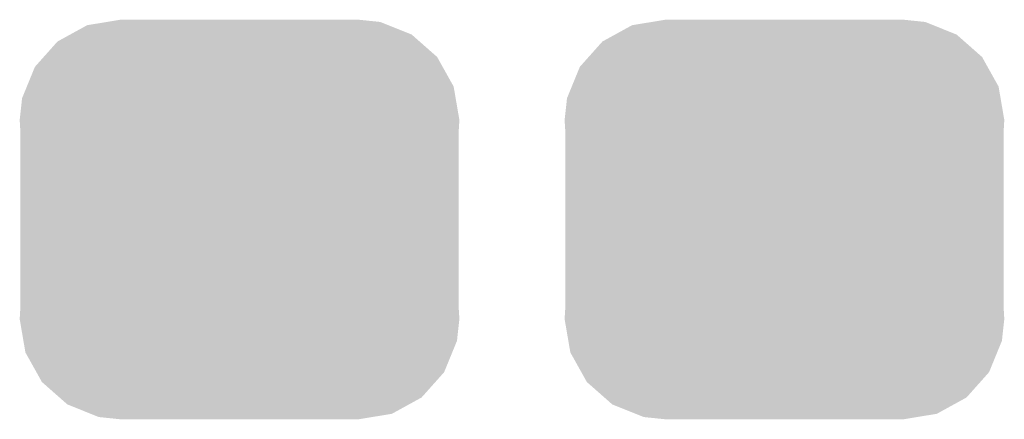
# Model space of a CAD drawing. Extents: x -1.3 to 24.2, y -3.9 to 39.2.
# Tile 19 of 29: x 6.803 to 8.538, y 29.138 to 29.841. Entities that reach past the tile are written whole.
import ezdxf

# ---------------------------------------------------------------- set-up
doc = ezdxf.new("R2010")
doc.units = 0
doc.layers.get('0').update_dxf_attribs({"linetype": 'CONTINUOUS'})
doc.layers.add('PROXIMITY_24_CLICK_V100_GTS', color=12, linetype='CONTINUOUS')

# ---------------------------------------------------------------- blocks, each defined once
blk = doc.blocks.new('CUSTOM_62')
for points in [[(-0.268438, 0.342124), (-0.233628, 0.347838), (0.2622, 0.342124), (0.247972, 0.347838)], [(-0.233628, 0.347838), (-0.20955, 0.35179), (0.247972, 0.347838), (0.20955, 0.35179)], [(-0.298526, 0.325596), (-0.268438, 0.342124), (0.30335, 0.325596), (0.2622, 0.342124)], [(-0.34504, 0.286174), (-0.320744, 0.31339), (0.348152, 0.286174), (0.317222, 0.31339)], [(-0.320744, 0.31339), (-0.298526, 0.325596), (0.317222, 0.31339), (0.30335, 0.325596)], [(-0.360486, 0.26887), (-0.34504, 0.286174), (0.357822, 0.26887), (0.348152, 0.286174)], [(-0.37475, 0.234078), (-0.360486, 0.26887), (0.377262, 0.234078), (0.357822, 0.26887)], [(-0.383124, 0.213652), (-0.37475, 0.234078), (0.380766, 0.213652), (0.377262, 0.234078)], [(-0.38735, 0.17526), (-0.383124, 0.213652), (0.38735, 0.17526), (0.380766, 0.213652)], [(-0.38608, 0.154124), (-0.38735, 0.17526), (0.38608, 0.154124), (0.38735, 0.17526)], [(-0.38608, -0.154124), (-0.38608, 0.154124), (0.38608, -0.154124), (0.38608, 0.154124)], [(-0.38735, -0.17526), (-0.38608, -0.154124), (0.38735, -0.17526), (0.38608, -0.154124)], [(-0.380764, -0.213652), (-0.38735, -0.17526), (0.383124, -0.213652), (0.38735, -0.17526)], [(-0.377262, -0.234078), (-0.380764, -0.213652), (0.374748, -0.234078), (0.383124, -0.213652)], [(-0.35782, -0.26887), (-0.377262, -0.234078), (0.360486, -0.26887), (0.374748, -0.234078)], [(-0.348152, -0.286174), (-0.35782, -0.26887), (0.345038, -0.286174), (0.360486, -0.26887)], [(-0.31722, -0.31339), (-0.348152, -0.286174), (0.320744, -0.31339), (0.345038, -0.286174)], [(-0.30335, -0.325596), (-0.31722, -0.31339), (0.298524, -0.325596), (0.320744, -0.31339)], [(-0.262198, -0.342124), (-0.30335, -0.325596), (0.268438, -0.342124), (0.298524, -0.325596)], [(-0.247972, -0.347838), (-0.262198, -0.342124), (0.233626, -0.347838), (0.268438, -0.342124)], [(-0.20955, -0.35179), (-0.247972, -0.347838), (0.20955, -0.35179), (0.233626, -0.347838)]]:
    blk.add_solid(points)

msp = doc.modelspace()

# ---------------------------------------------------------------- block references
at = {"layer": 'PROXIMITY_24_CLICK_V100_GTS'}
for p in [(7.19074, 29.4894), (8.15086, 29.4894)]:
    msp.add_blockref('CUSTOM_62', p, dxfattribs=at)

doc.saveas('drawing.dxf')
